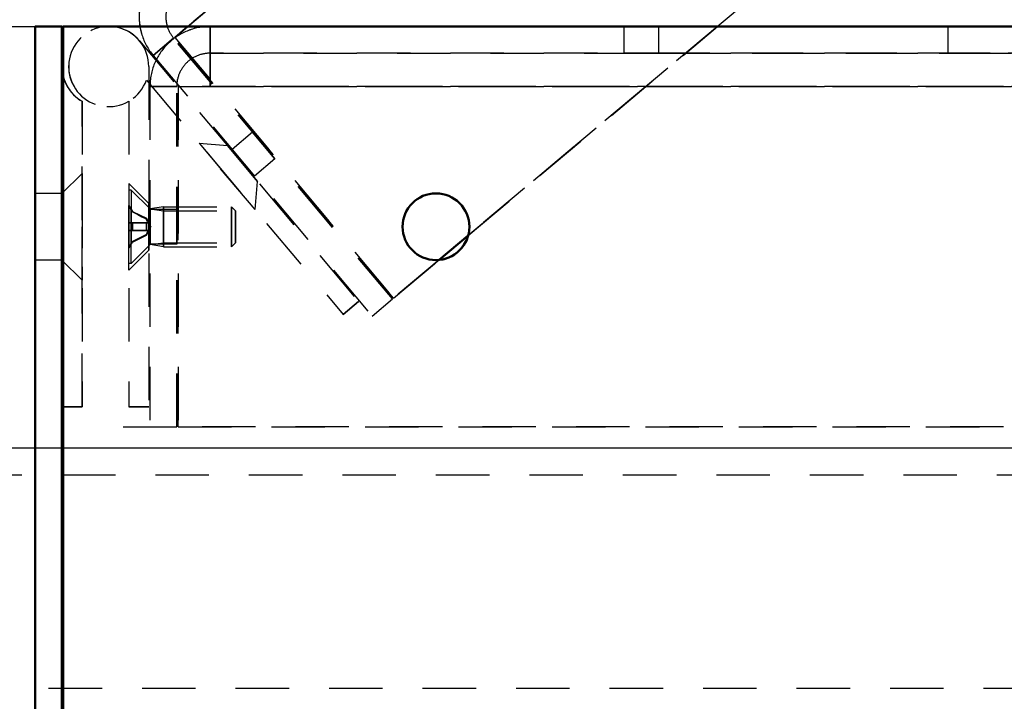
# Model space of a CAD drawing. Extents: x -8441 to -4361, y -3967 to -1117.
# Tile 90 of 149: x -6805 to -6731, y -2674 to -2623. Entities that reach past the tile are written whole.
import ezdxf

# ---------------------------------------------------------------- set-up
doc = ezdxf.new("R2010")
doc.units = 0
doc.header["$MEASUREMENT"] = 0
doc.linetypes.add('HIDDEN', pattern=[7, 4, -3])
doc.layers.get('0').update_dxf_attribs({"linetype": 'CONTINUOUS'})
doc.layers.add('LE_ALL', color=7, linetype='CONTINUOUS', lineweight=50)
doc.layers.add('LE_HIDDEN', color=7, linetype='CONTINUOUS')

msp = doc.modelspace()

# ---------------------------------------------------------------- linework, layer by layer
msp.add_lwpolyline([(-6226.696, -2654.993), (-6913.696, -2654.993, -0.414214), (-6923.696, -2644.993), (-6923.696, -2633.393, -0.414214), (-6913.696, -2623.393), (-6226.696, -2623.393), (-6226.696, -2654.993)], format="xyb")
at = {"layer": 'LE_ALL'}
for p, q in [((-6801.596, -2623.397), (-6801.596, -2701.733)), ((-6801.596, -2623.397), (-6375.709, -2623.397)), ((-6795.86, -2623.397), (-6801.596, -2623.397)), ((-6795.86, -2623.397), (-6801.596, -2623.397)), ((-6752.615, -2623.397), (-6375.709, -2623.397)), ((-6801.696, -2626.397), (-6801.696, -2651.897)), ((-6803.696, -2635.897), (-6803.696, -2640.897)), ((-6803.696, -2635.897), (-6803.696, -2640.897)), ((-6803.696, -2635.897), (-6803.696, -2640.897)), ((-6803.696, -2635.897), (-6803.696, -2640.897)), ((-6803.696, -2635.897), (-6803.696, -2640.897)), ((-6803.696, -2635.897), (-6803.696, -2640.897)), ((-6803.696, -2635.897), (-6803.696, -2640.897)), ((-6803.696, -2635.897), (-6803.696, -2640.897)), ((-6803.696, -2635.897), (-6803.696, -2640.897)), ((-6803.696, -2635.897), (-6803.696, -2640.897)), ((-6801.696, -2635.897), (-6801.696, -2640.897)), ((-6801.696, -2635.897), (-6801.696, -2640.897)), ((-6801.696, -2635.897), (-6801.696, -2640.897)), ((-6801.696, -2635.897), (-6801.696, -2640.897)), ((-6801.696, -2635.897), (-6801.696, -2640.897)), ((-6801.696, -2635.897), (-6801.696, -2640.897)), ((-6801.696, -2635.897), (-6801.696, -2640.897)), ((-6801.696, -2635.897), (-6801.696, -2640.897)), ((-6801.696, -2635.897), (-6801.696, -2640.897)), ((-6801.696, -2635.897), (-6801.696, -2640.897)), ((-6801.696, -2640.897), (-6801.696, -2651.897)), ((-6801.596, -2651.897), (-6801.696, -2651.897)), ((-6801.596, -2651.897), (-6801.696, -2651.897))]:
    msp.add_line(p, q, dxfattribs=at)
for points in [[(-6803.696, -2699.617), (-6803.696, -2623.393), (-6801.696, -2623.393), (-6801.696, -2699.617), (-6803.696, -2699.617)], [(-6803.696, -2635.897), (-6803.696, -2623.393), (-6801.696, -2623.393), (-6801.696, -2635.897)], [(-6801.596, -2623.397), (-6801.596, -2627.165)], [(-6801.596, -2623.397), (-6801.596, -2627.165)], [(-6801.596, -2623.397), (-6795.86, -2623.397)], [(-6801.596, -2623.397), (-6801.596, -2627.165)], [(-6375.709, -2623.397), (-6752.615, -2623.397)], [(-6383.609, -2623.397), (-6752.615, -2623.397)], [(-6383.609, -2623.397), (-6752.615, -2623.397)], [(-6801.696, -2626.397), (-6801.696, -2635.897)], [(-6803.696, -2640.897), (-6803.696, -2635.897)], [(-6801.696, -2640.897), (-6801.696, -2635.897)], [(-6801.696, -2640.897), (-6801.696, -2635.897)], [(-6801.696, -2640.897), (-6801.696, -2635.897)], [(-6801.696, -2640.897), (-6801.696, -2635.897)], [(-6801.696, -2640.897), (-6801.696, -2635.897)], [(-6801.696, -2640.897), (-6801.696, -2635.897)], [(-6801.696, -2640.897), (-6801.696, -2635.897)], [(-6801.696, -2640.897), (-6801.696, -2635.897)], [(-6801.696, -2640.897), (-6801.696, -2635.897)], [(-6801.696, -2640.897), (-6801.696, -2635.897)], [(-6801.696, -2635.897), (-6801.696, -2635.897)], [(-6801.696, -2635.897), (-6801.696, -2640.897)], [(-6801.696, -2635.897), (-6801.696, -2635.897)], [(-6801.696, -2635.897), (-6801.696, -2640.897)], [(-6773.457, -2640.885), (-6771.287, -2639.064)], [(-6771.287, -2639.064), (-6773.457, -2640.885)], [(-6803.696, -2699.617), (-6803.696, -2640.897)], [(-6801.696, -2640.897), (-6801.696, -2699.617), (-6803.696, -2699.617)], [(-6801.696, -2640.897), (-6801.696, -2640.897)], [(-6801.696, -2640.897), (-6801.696, -2640.897)], [(-6801.596, -2651.897), (-6801.596, -2700.317)], [(-6801.596, -2651.897), (-6801.596, -2700.317)], [(-6801.596, -2651.897), (-6801.596, -2700.317)]]:
    msp.add_lwpolyline(points, dxfattribs=at)
msp.add_lwpolyline([(-6801.696, -2626.397, 0.064821), (-6801.596, -2627.165)], format="xyb", dxfattribs=at)
for centre, major_axis, start_param, end_param in [((-6798.696, -2626.397), (3, 0), 3.141593, 3.400514), ((-6773.696, -2638.397), (2.5, 0), 0, 6.283185), ((-6773.696, -2638.397), (0, -2.5), 0.095699, 1.300595), ((-6773.696, -2638.397), (2.5, 0), 4.808085, 6.012981)]:
    msp.add_ellipse(centre, major_axis=major_axis, ratio=1, start_param=start_param, end_param=end_param, dxfattribs=at)
at = {"layer": 'LE_HIDDEN', "color": 1, "linetype": 'HIDDEN'}
for p, q in [((-6477.801, -2359.512), (-6793.258, -2624.212)), ((-6801.596, -2623.397), (-6801.596, -2701.733)), ((-6801.596, -2623.397), (-6801.596, -2701.733)), ((-6790.609, -2625.397), (-6790.609, -2623.397)), ((-6790.609, -2625.397), (-6790.609, -2623.397)), ((-6790.609, -2623.397), (-6790.609, -2623.739)), ((-6752.615, -2623.397), (-6790.609, -2623.397)), ((-6790.609, -2623.397), (-6790.609, -2625.397)), ((-6771.287, -2639.064), (-6752.615, -2623.397)), ((-6759.609, -2625.397), (-6759.609, -2623.397)), ((-6757.023, -2625.397), (-6757.023, -2623.397)), ((-6735.359, -2623.397), (-6712.859, -2623.397)), ((-6735.359, -2625.397), (-6735.359, -2623.397)), ((-6776.867, -2643.746), (-6793.258, -2624.212)), ((-6790.609, -2623.739), (-6790.609, -2624.715)), ((-6795.898, -2624.469), (-6779.507, -2644.003)), ((-6794.867, -2625.562), (-6793.334, -2624.276)), ((-6793.334, -2624.276), (-6794.867, -2625.562)), ((-6776.943, -2643.81), (-6793.334, -2624.276)), ((-6790.609, -2625.397), (-6383.609, -2625.397)), ((-6790.609, -2625.587), (-6790.609, -2625.397)), ((-6790.609, -2625.587), (-6790.609, -2625.397)), ((-6383.609, -2625.397), (-6790.609, -2625.397)), ((-6790.609, -2626.129), (-6790.609, -2625.587)), ((-6790.609, -2626.129), (-6790.609, -2625.587)), ((-6759.609, -2625.397), (-6757.023, -2625.397)), ((-6757.023, -2625.397), (-6417.194, -2625.397)), ((-6712.859, -2625.397), (-6735.359, -2625.397)), ((-6801.696, -2626.397), (-6801.696, -2651.897)), ((-6801.696, -2626.397), (-6801.696, -2651.897)), ((-6795.196, -2626.397), (-6795.196, -2651.897)), ((-6790.609, -2626.94), (-6790.609, -2626.129)), ((-6790.609, -2626.94), (-6790.609, -2626.129)), ((-6790.609, -2627.897), (-6790.609, -2626.94)), ((-6790.609, -2627.897), (-6790.609, -2626.94)), ((-6795.377, -2627.423), (-6780.656, -2644.967)), ((-6795.109, -2627.897), (-6793.109, -2627.897)), ((-6793.109, -2627.897), (-6795.109, -2627.897)), ((-6793.109, -2653.397), (-6793.109, -2627.897)), ((-6793.009, -2627.897), (-6381.209, -2627.897)), ((-6793.009, -2653.397), (-6793.009, -2627.897)), ((-6381.209, -2627.897), (-6793.009, -2627.897)), ((-6790.609, -2627.897), (-6383.609, -2627.897)), ((-6383.609, -2627.897), (-6790.609, -2627.897)), ((-6383.609, -2627.897), (-6790.609, -2627.897)), ((-6800.196, -2651.897), (-6800.196, -2628.995)), ((-6800.196, -2628.995), (-6800.196, -2651.897)), ((-6800.196, -2651.897), (-6800.196, -2628.995)), ((-6800.196, -2628.995), (-6800.196, -2651.897)), ((-6796.696, -2628.995), (-6796.696, -2651.897)), ((-6787.421, -2631.324), (-6785.75, -2633.315)), ((-6787.421, -2631.324), (-6785.75, -2633.315)), ((-6787.421, -2631.324), (-6785.75, -2633.315)), ((-6787.421, -2631.324), (-6785.75, -2633.315)), ((-6791.423, -2632.136), (-6787.244, -2637.115)), ((-6791.423, -2632.136), (-6787.244, -2637.115)), ((-6791.423, -2632.136), (-6787.244, -2637.115)), ((-6791.423, -2632.136), (-6787.244, -2637.115)), ((-6791.423, -2632.136), (-6787.244, -2637.115)), ((-6791.423, -2632.136), (-6789.309, -2632.321)), ((-6787.244, -2637.115), (-6791.423, -2632.136)), ((-6791.423, -2632.136), (-6789.309, -2632.321)), ((-6787.244, -2637.115), (-6791.423, -2632.136)), ((-6791.423, -2632.136), (-6789.309, -2632.321)), ((-6787.244, -2637.115), (-6791.423, -2632.136)), ((-6791.423, -2632.136), (-6789.309, -2632.321)), ((-6787.244, -2637.115), (-6791.423, -2632.136)), ((-6791.423, -2632.136), (-6789.309, -2632.321)), ((-6787.244, -2637.115), (-6791.423, -2632.136)), ((-6789.309, -2632.321), (-6787.06, -2635.002)), ((-6789.309, -2632.321), (-6787.06, -2635.002)), ((-6789.309, -2632.321), (-6787.06, -2635.002)), ((-6789.309, -2632.321), (-6787.06, -2635.002)), ((-6787.282, -2634.601), (-6788.953, -2632.609)), ((-6787.282, -2634.601), (-6788.953, -2632.609)), ((-6787.282, -2634.601), (-6788.953, -2632.609)), ((-6787.282, -2634.601), (-6788.953, -2632.609)), ((-6787.282, -2634.601), (-6788.953, -2632.609)), ((-6785.75, -2633.315), (-6787.282, -2634.601)), ((-6785.75, -2633.315), (-6787.282, -2634.601)), ((-6785.75, -2633.315), (-6787.282, -2634.601)), ((-6785.75, -2633.315), (-6787.282, -2634.601)), ((-6785.75, -2633.315), (-6787.282, -2634.601)), ((-6800.196, -2634.397), (-6801.696, -2635.897)), ((-6800.196, -2634.397), (-6801.696, -2635.897)), ((-6800.196, -2642.397), (-6800.196, -2634.397)), ((-6800.196, -2642.397), (-6800.196, -2634.397)), ((-6800.196, -2642.397), (-6800.196, -2634.397)), ((-6800.196, -2642.397), (-6800.196, -2634.397)), ((-6800.196, -2642.397), (-6800.196, -2634.397)), ((-6800.196, -2634.397), (-6800.196, -2642.397)), ((-6800.196, -2634.397), (-6800.196, -2642.397)), ((-6800.196, -2634.397), (-6800.196, -2642.397)), ((-6800.196, -2634.397), (-6800.196, -2642.397)), ((-6800.196, -2634.397), (-6800.196, -2642.397)), ((-6800.196, -2642.397), (-6800.196, -2634.397)), ((-6800.196, -2642.397), (-6800.196, -2634.397)), ((-6800.196, -2642.397), (-6800.196, -2634.397)), ((-6800.196, -2642.397), (-6800.196, -2634.397)), ((-6800.196, -2642.397), (-6800.196, -2634.397)), ((-6800.196, -2634.397), (-6800.196, -2642.397)), ((-6800.196, -2634.397), (-6800.196, -2642.397)), ((-6800.196, -2634.397), (-6800.196, -2642.397)), ((-6800.196, -2634.397), (-6800.196, -2642.397)), ((-6800.196, -2634.397), (-6800.196, -2642.397)), ((-6796.696, -2635.147), (-6796.696, -2641.647)), ((-6796.696, -2635.147), (-6796.696, -2641.647)), ((-6796.696, -2635.147), (-6796.696, -2641.647)), ((-6796.696, -2635.147), (-6796.696, -2641.647)), ((-6796.696, -2635.147), (-6796.696, -2641.647)), ((-6796.696, -2635.147), (-6795.196, -2636.647)), ((-6796.696, -2641.647), (-6796.696, -2635.147)), ((-6796.696, -2635.147), (-6795.196, -2636.647)), ((-6796.696, -2641.647), (-6796.696, -2635.147)), ((-6796.696, -2635.147), (-6795.196, -2636.647)), ((-6796.696, -2641.647), (-6796.696, -2635.147)), ((-6796.696, -2635.147), (-6795.196, -2636.647)), ((-6796.696, -2641.647), (-6796.696, -2635.147)), ((-6796.696, -2635.147), (-6795.196, -2636.647)), ((-6796.696, -2641.647), (-6796.696, -2635.147)), ((-6787.244, -2637.115), (-6787.06, -2635.002)), ((-6803.696, -2640.897), (-6803.696, -2635.897)), ((-6803.696, -2640.897), (-6803.696, -2635.897)), ((-6803.696, -2640.897), (-6803.696, -2635.897)), ((-6803.696, -2640.897), (-6803.696, -2635.897)), ((-6803.696, -2640.897), (-6803.696, -2635.897)), ((-6803.696, -2640.897), (-6803.696, -2635.897)), ((-6803.696, -2640.897), (-6803.696, -2635.897)), ((-6803.696, -2640.897), (-6803.696, -2635.897)), ((-6803.696, -2640.897), (-6803.696, -2635.897)), ((-6803.696, -2640.897), (-6803.696, -2635.897)), ((-6801.696, -2635.897), (-6801.696, -2640.897)), ((-6801.696, -2635.897), (-6801.696, -2640.897)), ((-6801.696, -2635.897), (-6801.696, -2640.897)), ((-6801.696, -2635.897), (-6801.696, -2640.897)), ((-6801.696, -2640.897), (-6801.696, -2635.897)), ((-6801.696, -2640.897), (-6801.696, -2635.897)), ((-6801.696, -2640.897), (-6801.696, -2635.897)), ((-6801.696, -2640.897), (-6801.696, -2635.897)), ((-6801.696, -2635.897), (-6801.696, -2640.897)), ((-6801.696, -2635.897), (-6801.696, -2640.897)), ((-6801.696, -2635.897), (-6801.696, -2640.897)), ((-6801.696, -2635.897), (-6801.696, -2640.897)), ((-6801.696, -2640.897), (-6801.696, -2635.897)), ((-6801.696, -2640.897), (-6801.696, -2635.897)), ((-6801.696, -2640.897), (-6801.696, -2635.897)), ((-6801.696, -2640.897), (-6801.696, -2635.897)), ((-6796.696, -2635.647), (-6796.696, -2641.147)), ((-6796.696, -2641.147), (-6796.696, -2635.647)), ((-6796.508, -2635.647), (-6796.696, -2635.647)), ((-6796.696, -2635.647), (-6796.696, -2641.147)), ((-6796.696, -2641.147), (-6796.696, -2635.647)), ((-6796.508, -2635.647), (-6796.696, -2635.647)), ((-6796.696, -2635.647), (-6796.696, -2641.147)), ((-6796.696, -2641.147), (-6796.696, -2635.647)), ((-6796.508, -2635.647), (-6796.696, -2635.647)), ((-6796.696, -2635.647), (-6796.696, -2641.147)), ((-6796.696, -2641.147), (-6796.696, -2635.647)), ((-6796.508, -2635.647), (-6796.696, -2635.647)), ((-6796.696, -2635.647), (-6796.696, -2641.147)), ((-6796.696, -2641.147), (-6796.696, -2635.647)), ((-6796.508, -2635.647), (-6796.696, -2635.647)), ((-6796.508, -2635.647), (-6796.508, -2641.147)), ((-6796.508, -2641.147), (-6796.508, -2635.647)), ((-6796.508, -2635.647), (-6796.508, -2641.147)), ((-6796.508, -2641.147), (-6796.508, -2635.647)), ((-6796.508, -2635.647), (-6796.508, -2641.147)), ((-6796.508, -2641.147), (-6796.508, -2635.647)), ((-6796.508, -2635.647), (-6796.508, -2641.147)), ((-6796.508, -2641.147), (-6796.508, -2635.647)), ((-6796.508, -2635.647), (-6796.508, -2641.147)), ((-6796.508, -2641.147), (-6796.508, -2635.647)), ((-6796.696, -2636.822), (-6796.696, -2636.797)), ((-6796.696, -2636.797), (-6796.696, -2636.822)), ((-6796.696, -2636.797), (-6796.418, -2637.245)), ((-6796.696, -2636.822), (-6796.696, -2636.797)), ((-6796.696, -2636.797), (-6796.696, -2636.822)), ((-6796.696, -2636.797), (-6796.418, -2637.245)), ((-6796.696, -2636.822), (-6796.696, -2636.797)), ((-6796.696, -2636.797), (-6796.696, -2636.822)), ((-6796.696, -2636.797), (-6796.418, -2637.245)), ((-6796.696, -2636.822), (-6796.696, -2636.797)), ((-6796.696, -2636.797), (-6796.696, -2636.822)), ((-6796.696, -2636.797), (-6796.418, -2637.245)), ((-6796.696, -2636.822), (-6796.696, -2636.797)), ((-6796.696, -2636.797), (-6796.696, -2636.822)), ((-6796.696, -2636.797), (-6796.418, -2637.245)), ((-6795.196, -2636.647), (-6795.196, -2640.147)), ((-6795.196, -2636.647), (-6795.196, -2640.147)), ((-6795.196, -2636.647), (-6795.196, -2640.147)), ((-6795.196, -2636.647), (-6795.196, -2640.147)), ((-6796.696, -2638.117), (-6796.696, -2636.822)), ((-6796.418, -2637.28), (-6796.696, -2636.822)), ((-6796.696, -2636.822), (-6796.418, -2637.28)), ((-6796.696, -2638.117), (-6796.696, -2636.822)), ((-6796.418, -2637.28), (-6796.696, -2636.822)), ((-6796.696, -2636.822), (-6796.418, -2637.28)), ((-6796.696, -2638.117), (-6796.696, -2636.822)), ((-6796.418, -2637.28), (-6796.696, -2636.822)), ((-6796.696, -2636.822), (-6796.418, -2637.28)), ((-6796.696, -2638.117), (-6796.696, -2636.822)), ((-6796.418, -2637.28), (-6796.696, -2636.822)), ((-6796.696, -2636.822), (-6796.418, -2637.28)), ((-6796.696, -2638.117), (-6796.696, -2636.822)), ((-6796.418, -2637.28), (-6796.696, -2636.822)), ((-6796.696, -2636.822), (-6796.418, -2637.28)), ((-6796.418, -2637.245), (-6795.372, -2637.762)), ((-6796.418, -2637.245), (-6795.372, -2637.762)), ((-6796.418, -2637.245), (-6795.372, -2637.762)), ((-6796.418, -2637.245), (-6795.372, -2637.762)), ((-6796.418, -2637.245), (-6795.372, -2637.762)), ((-6795.109, -2639.697), (-6795.109, -2637.097)), ((-6795.109, -2639.697), (-6795.109, -2637.097)), ((-6795.109, -2639.697), (-6795.109, -2637.097)), ((-6795.109, -2639.697), (-6795.109, -2637.097)), ((-6795.109, -2639.697), (-6795.109, -2637.097)), ((-6794.096, -2636.897), (-6795.096, -2637.059)), ((-6794.096, -2636.897), (-6795.096, -2637.059)), ((-6794.096, -2636.897), (-6795.096, -2637.059)), ((-6794.096, -2636.897), (-6795.096, -2637.059)), ((-6794.096, -2636.897), (-6795.096, -2637.059)), ((-6794.096, -2636.897), (-6795.096, -2637.059)), ((-6794.096, -2636.897), (-6795.096, -2637.059)), ((-6794.096, -2636.897), (-6795.096, -2637.059)), ((-6794.096, -2636.897), (-6795.096, -2637.059)), ((-6794.096, -2636.897), (-6795.096, -2637.059)), ((-6795.096, -2637.059), (-6795.096, -2639.735)), ((-6795.096, -2637.059), (-6794.096, -2637.204)), ((-6795.096, -2637.059), (-6795.096, -2639.735)), ((-6795.096, -2637.059), (-6795.096, -2639.735)), ((-6795.096, -2637.059), (-6794.096, -2637.204)), ((-6795.096, -2637.059), (-6795.096, -2639.735)), ((-6795.096, -2637.059), (-6795.096, -2639.735)), ((-6795.096, -2637.059), (-6794.096, -2637.204)), ((-6795.096, -2637.059), (-6795.096, -2639.735)), ((-6795.096, -2637.059), (-6795.096, -2639.735)), ((-6795.096, -2637.059), (-6794.096, -2637.204)), ((-6795.096, -2637.059), (-6795.096, -2639.735)), ((-6795.096, -2637.059), (-6795.096, -2639.735)), ((-6795.096, -2637.059), (-6794.096, -2637.204)), ((-6795.096, -2637.059), (-6795.096, -2639.735)), ((-6794.096, -2636.897), (-6789.003, -2636.897)), ((-6794.096, -2639.897), (-6794.096, -2636.897)), ((-6794.096, -2636.897), (-6789.003, -2636.897)), ((-6794.096, -2639.897), (-6794.096, -2636.897)), ((-6794.096, -2636.897), (-6789.003, -2636.897)), ((-6794.096, -2639.897), (-6794.096, -2636.897)), ((-6794.096, -2636.897), (-6789.003, -2636.897)), ((-6794.096, -2639.897), (-6794.096, -2636.897)), ((-6794.096, -2636.897), (-6789.003, -2636.897)), ((-6794.096, -2639.897), (-6794.096, -2636.897)), ((-6794.096, -2639.591), (-6794.096, -2637.204)), ((-6794.096, -2637.204), (-6788.696, -2637.204)), ((-6794.096, -2637.204), (-6788.696, -2637.204)), ((-6794.096, -2639.591), (-6794.096, -2637.204)), ((-6794.096, -2637.204), (-6788.696, -2637.204)), ((-6794.096, -2637.204), (-6788.696, -2637.204)), ((-6794.096, -2639.591), (-6794.096, -2637.204)), ((-6794.096, -2637.204), (-6788.696, -2637.204)), ((-6794.096, -2637.204), (-6788.696, -2637.204)), ((-6794.096, -2639.591), (-6794.096, -2637.204)), ((-6794.096, -2637.204), (-6788.696, -2637.204)), ((-6794.096, -2637.204), (-6788.696, -2637.204)), ((-6794.096, -2639.591), (-6794.096, -2637.204)), ((-6794.096, -2637.204), (-6788.696, -2637.204)), ((-6794.096, -2637.204), (-6788.696, -2637.204)), ((-6793.109, -2637.097), (-6793.109, -2639.697)), ((-6793.109, -2637.097), (-6793.109, -2639.697)), ((-6793.109, -2637.097), (-6793.109, -2639.697)), ((-6793.109, -2637.097), (-6793.109, -2639.697)), ((-6789.003, -2636.897), (-6788.696, -2637.204)), ((-6789.003, -2636.897), (-6788.696, -2637.204)), ((-6789.003, -2636.897), (-6788.696, -2637.204)), ((-6789.003, -2636.897), (-6788.696, -2637.204)), ((-6789.003, -2636.897), (-6788.696, -2637.204)), ((-6788.696, -2637.204), (-6788.696, -2639.591)), ((-6788.696, -2639.591), (-6788.696, -2637.204)), ((-6788.696, -2637.204), (-6788.696, -2639.591)), ((-6788.696, -2637.204), (-6788.696, -2639.591)), ((-6788.696, -2639.591), (-6788.696, -2637.204)), ((-6788.696, -2637.204), (-6788.696, -2639.591)), ((-6788.696, -2637.204), (-6788.696, -2639.591)), ((-6788.696, -2639.591), (-6788.696, -2637.204)), ((-6788.696, -2637.204), (-6788.696, -2639.591)), ((-6788.696, -2637.204), (-6788.696, -2639.591)), ((-6788.696, -2639.591), (-6788.696, -2637.204)), ((-6788.696, -2637.204), (-6788.696, -2639.591)), ((-6788.696, -2637.204), (-6788.696, -2639.591)), ((-6788.696, -2639.591), (-6788.696, -2637.204)), ((-6788.696, -2637.204), (-6788.696, -2639.591)), ((-6796.696, -2638.117), (-6796.418, -2638.117)), ((-6796.696, -2638.677), (-6796.696, -2638.117)), ((-6796.696, -2638.117), (-6796.418, -2638.117)), ((-6796.696, -2638.677), (-6796.696, -2638.117)), ((-6796.696, -2638.117), (-6796.418, -2638.117)), ((-6796.696, -2638.677), (-6796.696, -2638.117)), ((-6796.696, -2638.117), (-6796.418, -2638.117)), ((-6796.696, -2638.677), (-6796.696, -2638.117)), ((-6796.696, -2638.117), (-6796.418, -2638.117)), ((-6796.696, -2638.677), (-6796.696, -2638.117)), ((-6796.418, -2638.677), (-6796.418, -2638.117)), ((-6796.418, -2638.117), (-6796.418, -2638.677)), ((-6796.418, -2638.117), (-6795.372, -2638.117)), ((-6796.418, -2638.677), (-6796.418, -2638.117)), ((-6796.418, -2638.117), (-6796.418, -2638.677)), ((-6796.418, -2638.117), (-6795.372, -2638.117)), ((-6796.418, -2638.677), (-6796.418, -2638.117)), ((-6796.418, -2638.117), (-6796.418, -2638.677)), ((-6796.418, -2638.117), (-6795.372, -2638.117)), ((-6796.418, -2638.677), (-6796.418, -2638.117)), ((-6796.418, -2638.117), (-6796.418, -2638.677)), ((-6796.418, -2638.117), (-6795.372, -2638.117)), ((-6796.418, -2638.677), (-6796.418, -2638.117)), ((-6796.418, -2638.117), (-6796.418, -2638.677)), ((-6796.418, -2638.117), (-6795.372, -2638.117)), ((-6795.372, -2637.827), (-6795.372, -2637.762)), ((-6795.372, -2637.762), (-6795.034, -2638.397)), ((-6795.372, -2637.827), (-6795.372, -2637.762)), ((-6795.372, -2637.762), (-6795.034, -2638.397)), ((-6795.372, -2637.827), (-6795.372, -2637.762)), ((-6795.372, -2637.762), (-6795.034, -2638.397)), ((-6795.372, -2637.827), (-6795.372, -2637.762)), ((-6795.372, -2637.762), (-6795.034, -2638.397)), ((-6795.372, -2637.827), (-6795.372, -2637.762)), ((-6795.372, -2637.762), (-6795.034, -2638.397)), ((-6795.372, -2638.677), (-6795.372, -2638.117)), ((-6795.372, -2638.117), (-6795.245, -2638.117)), ((-6795.372, -2638.117), (-6795.372, -2638.677)), ((-6795.372, -2638.677), (-6795.372, -2638.117)), ((-6795.372, -2638.117), (-6795.245, -2638.117)), ((-6795.372, -2638.117), (-6795.372, -2638.677)), ((-6795.372, -2638.677), (-6795.372, -2638.117)), ((-6795.372, -2638.117), (-6795.245, -2638.117)), ((-6795.372, -2638.117), (-6795.372, -2638.677)), ((-6795.372, -2638.677), (-6795.372, -2638.117)), ((-6795.372, -2638.117), (-6795.245, -2638.117)), ((-6795.372, -2638.117), (-6795.372, -2638.677)), ((-6795.372, -2638.677), (-6795.372, -2638.117)), ((-6795.372, -2638.117), (-6795.245, -2638.117)), ((-6795.372, -2638.117), (-6795.372, -2638.677)), ((-6796.418, -2638.677), (-6796.696, -2638.677)), ((-6796.696, -2638.677), (-6796.696, -2639.972)), ((-6795.245, -2638.677), (-6796.696, -2638.677)), ((-6796.418, -2638.677), (-6796.696, -2638.677)), ((-6796.696, -2638.677), (-6796.696, -2639.972)), ((-6795.245, -2638.677), (-6796.696, -2638.677)), ((-6796.418, -2638.677), (-6796.696, -2638.677)), ((-6796.696, -2638.677), (-6796.696, -2639.972)), ((-6795.245, -2638.677), (-6796.696, -2638.677)), ((-6796.418, -2638.677), (-6796.696, -2638.677)), ((-6796.696, -2638.677), (-6796.696, -2639.972)), ((-6795.245, -2638.677), (-6796.696, -2638.677)), ((-6796.418, -2638.677), (-6796.696, -2638.677)), ((-6796.696, -2638.677), (-6796.696, -2639.972)), ((-6795.245, -2638.677), (-6796.696, -2638.677)), ((-6795.372, -2638.677), (-6796.418, -2638.677)), ((-6795.372, -2638.677), (-6796.418, -2638.677)), ((-6795.372, -2638.677), (-6796.418, -2638.677)), ((-6795.372, -2638.677), (-6796.418, -2638.677)), ((-6795.372, -2638.677), (-6796.418, -2638.677)), ((-6795.245, -2638.677), (-6795.372, -2638.677)), ((-6795.245, -2638.677), (-6795.372, -2638.677)), ((-6795.245, -2638.677), (-6795.372, -2638.677)), ((-6795.245, -2638.677), (-6795.372, -2638.677)), ((-6795.245, -2638.677), (-6795.372, -2638.677)), ((-6795.372, -2639.032), (-6795.372, -2638.967)), ((-6795.372, -2639.032), (-6795.372, -2638.967)), ((-6795.372, -2639.032), (-6795.372, -2638.967)), ((-6795.372, -2639.032), (-6795.372, -2638.967)), ((-6795.372, -2639.032), (-6795.372, -2638.967)), ((-6796.696, -2639.972), (-6796.418, -2639.514)), ((-6796.696, -2639.972), (-6796.418, -2639.514)), ((-6796.696, -2639.972), (-6796.418, -2639.514)), ((-6796.696, -2639.972), (-6796.418, -2639.514)), ((-6796.696, -2639.972), (-6796.418, -2639.514)), ((-6796.418, -2639.549), (-6795.372, -2639.032)), ((-6796.418, -2639.549), (-6795.372, -2639.032)), ((-6796.418, -2639.549), (-6795.372, -2639.032)), ((-6796.418, -2639.549), (-6795.372, -2639.032)), ((-6796.418, -2639.549), (-6795.372, -2639.032)), ((-6796.418, -2639.549), (-6796.418, -2639.514)), ((-6796.418, -2639.514), (-6796.418, -2639.549)), ((-6796.418, -2639.549), (-6796.418, -2639.514)), ((-6796.418, -2639.514), (-6796.418, -2639.549)), ((-6796.418, -2639.549), (-6796.418, -2639.514)), ((-6796.418, -2639.514), (-6796.418, -2639.549)), ((-6796.418, -2639.549), (-6796.418, -2639.514)), ((-6796.418, -2639.514), (-6796.418, -2639.549)), ((-6796.418, -2639.549), (-6796.418, -2639.514)), ((-6796.418, -2639.514), (-6796.418, -2639.549)), ((-6793.109, -2639.697), (-6795.109, -2639.697)), ((-6793.109, -2639.697), (-6795.109, -2639.697)), ((-6793.109, -2639.697), (-6795.109, -2639.697)), ((-6793.109, -2639.697), (-6795.109, -2639.697)), ((-6793.109, -2639.697), (-6795.109, -2639.697)), ((-6795.096, -2639.735), (-6794.096, -2639.591)), ((-6795.096, -2639.735), (-6794.096, -2639.591)), ((-6795.096, -2639.735), (-6794.096, -2639.591)), ((-6795.096, -2639.735), (-6794.096, -2639.591)), ((-6795.096, -2639.735), (-6794.096, -2639.591)), ((-6794.096, -2639.897), (-6795.096, -2639.735)), ((-6794.096, -2639.897), (-6795.096, -2639.735)), ((-6794.096, -2639.897), (-6795.096, -2639.735)), ((-6794.096, -2639.897), (-6795.096, -2639.735)), ((-6794.096, -2639.897), (-6795.096, -2639.735)), ((-6794.096, -2639.591), (-6788.696, -2639.591)), ((-6794.096, -2639.591), (-6788.696, -2639.591)), ((-6794.096, -2639.591), (-6788.696, -2639.591)), ((-6794.096, -2639.591), (-6788.696, -2639.591)), ((-6794.096, -2639.591), (-6788.696, -2639.591)), ((-6789.003, -2639.897), (-6788.696, -2639.591)), ((-6789.003, -2639.897), (-6788.696, -2639.591)), ((-6789.003, -2639.897), (-6788.696, -2639.591)), ((-6789.003, -2639.897), (-6788.696, -2639.591)), ((-6789.003, -2639.897), (-6788.696, -2639.591)), ((-6796.696, -2639.997), (-6796.696, -2639.972)), ((-6796.696, -2639.997), (-6796.696, -2639.972)), ((-6796.696, -2639.997), (-6796.696, -2639.972)), ((-6796.696, -2639.997), (-6796.696, -2639.972)), ((-6796.696, -2639.997), (-6796.696, -2639.972)), ((-6796.696, -2641.647), (-6795.196, -2640.147)), ((-6794.096, -2639.897), (-6789.003, -2639.897)), ((-6794.096, -2639.897), (-6789.003, -2639.897)), ((-6794.096, -2639.897), (-6789.003, -2639.897)), ((-6794.096, -2639.897), (-6789.003, -2639.897)), ((-6794.096, -2639.897), (-6789.003, -2639.897)), ((-6801.696, -2640.897), (-6803.696, -2640.897)), ((-6801.696, -2640.897), (-6803.696, -2640.897)), ((-6801.696, -2640.897), (-6803.696, -2640.897)), ((-6801.696, -2640.897), (-6803.696, -2640.897)), ((-6801.696, -2640.897), (-6803.696, -2640.897)), ((-6801.696, -2640.897), (-6803.696, -2640.897)), ((-6801.696, -2640.897), (-6803.696, -2640.897)), ((-6801.696, -2640.897), (-6803.696, -2640.897)), ((-6801.696, -2640.897), (-6803.696, -2640.897)), ((-6801.696, -2640.897), (-6803.696, -2640.897)), ((-6800.196, -2642.397), (-6801.696, -2640.897)), ((-6800.196, -2642.397), (-6801.696, -2640.897)), ((-6800.196, -2642.397), (-6801.696, -2640.897)), ((-6800.196, -2642.397), (-6801.696, -2640.897)), ((-6800.196, -2642.397), (-6801.696, -2640.897)), ((-6800.196, -2642.397), (-6801.696, -2640.897)), ((-6800.196, -2642.397), (-6801.696, -2640.897)), ((-6800.196, -2642.397), (-6801.696, -2640.897)), ((-6800.196, -2642.397), (-6801.696, -2640.897)), ((-6800.196, -2642.397), (-6801.696, -2640.897)), ((-6796.508, -2641.147), (-6796.696, -2641.147)), ((-6796.508, -2641.147), (-6796.696, -2641.147)), ((-6796.508, -2641.147), (-6796.696, -2641.147)), ((-6796.508, -2641.147), (-6796.696, -2641.147)), ((-6796.508, -2641.147), (-6796.696, -2641.147)), ((-6773.457, -2640.885), (-6776.867, -2643.746)), ((-6780.656, -2644.967), (-6779.507, -2644.003)), ((-6801.696, -2651.897), (-6800.196, -2651.897)), ((-6801.696, -2651.897), (-6800.196, -2651.897)), ((-6796.696, -2651.897), (-6795.196, -2651.897)), ((-6797.109, -2653.397), (-6795.109, -2653.397)), ((-6797.109, -2653.397), (-6795.109, -2653.397)), ((-6795.109, -2653.397), (-6793.109, -2653.397)), ((-6795.109, -2653.397), (-6793.109, -2653.397)), ((-6793.009, -2653.397), (-6381.209, -2653.397)), ((-6381.209, -2653.397), (-6793.009, -2653.397)), ((-6308.696, -2672.993), (-6836.696, -2672.993))]:
    msp.add_line(p, q, dxfattribs=at)
for points in [[(-6793.258, -2624.212), (-6477.801, -2359.512), (-6461.41, -2379.046)], [(-6793.258, -2624.212), (-6792.286, -2623.397), (-6485.768, -2366.197), (-6479.639, -2361.055), (-6477.801, -2359.512)], [(-6461.41, -2379.046), (-6477.801, -2359.512), (-6792.286, -2623.397), (-6793.258, -2624.212), (-6776.867, -2643.746)], [(-6461.41, -2379.046), (-6776.867, -2643.746), (-6793.258, -2624.212)], [(-6803.696, -2699.617), (-6803.696, -2623.393), (-6801.696, -2623.393), (-6801.696, -2699.617), (-6803.696, -2699.617)], [(-6803.696, -2699.617), (-6803.696, -2623.393), (-6801.696, -2623.393), (-6801.696, -2699.617), (-6803.696, -2699.617)], [(-6801.596, -2623.397), (-6375.709, -2623.397), (-6375.709, -2713.897)], [(-6375.709, -2713.897), (-6375.709, -2623.397), (-6801.596, -2623.397), (-6801.596, -2701.733)], [(-6801.596, -2623.397), (-6375.709, -2623.397), (-6375.709, -2713.897)], [(-6375.709, -2713.897), (-6375.709, -2623.397), (-6801.596, -2623.397), (-6801.596, -2701.733)], [(-6752.615, -2623.397), (-6792.286, -2623.397), (-6793.811, -2623.397), (-6795.86, -2623.397)], [(-6795.86, -2623.397), (-6793.811, -2623.397), (-6792.286, -2623.397), (-6752.615, -2623.397)], [(-6549.109, -2623.397), (-6549.109, -2623.397), (-6550.859, -2623.397), (-6550.859, -2623.397), (-6557.359, -2623.397), (-6557.359, -2623.397), (-6559.109, -2623.397), (-6559.109, -2623.397), (-6568.359, -2623.397), (-6568.359, -2623.397), (-6574.859, -2623.397), (-6574.859, -2623.397), (-6649.109, -2623.397), (-6649.109, -2623.397), (-6712.859, -2623.397), (-6712.859, -2623.397), (-6735.359, -2623.397), (-6735.359, -2623.397), (-6752.615, -2623.397), (-6792.286, -2623.397), (-6793.811, -2623.397), (-6795.86, -2623.397)], [(-6790.609, -2623.397), (-6790.609, -2623.739), (-6790.609, -2624.715), (-6790.609, -2626.175), (-6790.609, -2627.897)], [(-6790.609, -2625.397), (-6790.609, -2623.397), (-6752.615, -2623.397), (-6735.359, -2623.397), (-6735.359, -2623.397), (-6712.859, -2623.397), (-6712.859, -2623.397), (-6649.109, -2623.397), (-6649.109, -2623.397), (-6574.859, -2623.397), (-6574.859, -2623.397), (-6568.359, -2623.397), (-6568.359, -2623.397), (-6559.109, -2623.397), (-6559.109, -2623.397), (-6557.359, -2623.397), (-6557.359, -2623.397), (-6550.859, -2623.397), (-6550.859, -2623.397), (-6549.109, -2623.397), (-6549.109, -2623.397)], [(-6383.609, -2625.397), (-6790.609, -2625.397), (-6790.609, -2623.397)], [(-6790.609, -2623.397), (-6383.609, -2623.397), (-6383.609, -2625.397)], [(-6752.615, -2623.397), (-6790.609, -2623.397), (-6790.609, -2625.397), (-6383.609, -2625.397)], [(-6752.615, -2623.397), (-6771.287, -2639.064)], [(-6757.023, -2625.397), (-6759.609, -2625.397), (-6759.609, -2623.397), (-6757.023, -2623.397)], [(-6549.109, -2623.397), (-6549.109, -2623.397), (-6550.859, -2623.397), (-6550.859, -2623.397), (-6557.359, -2623.397), (-6557.359, -2623.397), (-6559.109, -2623.397), (-6559.109, -2623.397), (-6568.359, -2623.397), (-6568.359, -2623.397), (-6574.859, -2623.397), (-6574.859, -2623.397), (-6649.109, -2623.397), (-6649.109, -2623.397), (-6712.859, -2623.397), (-6712.859, -2623.397), (-6735.359, -2623.397), (-6735.359, -2623.397), (-6752.615, -2623.397), (-6757.023, -2623.397), (-6759.609, -2623.397)], [(-6417.194, -2625.397), (-6757.023, -2625.397), (-6757.023, -2623.397), (-6417.194, -2623.397)], [(-6735.359, -2625.397), (-6712.859, -2625.397), (-6712.859, -2623.397), (-6735.359, -2623.397)], [(-6793.258, -2624.212), (-6776.867, -2643.746), (-6773.457, -2640.885)], [(-6795.898, -2624.469), (-6779.507, -2644.003), (-6780.656, -2644.967)], [(-6794.867, -2625.562), (-6778.475, -2645.096), (-6776.943, -2643.81), (-6793.334, -2624.276), (-6794.867, -2625.562)], [(-6790.609, -2624.715), (-6790.609, -2626.175), (-6790.609, -2627.897)], [(-6794.867, -2625.562), (-6778.475, -2645.096), (-6776.943, -2643.81)], [(-6795.196, -2626.397), (-6795.196, -2651.897), (-6796.696, -2651.897)], [(-6801.596, -2627.165), (-6801.596, -2651.897)], [(-6801.596, -2627.165), (-6801.596, -2651.897)], [(-6801.596, -2627.165), (-6801.596, -2651.897)], [(-6790.609, -2627.897), (-6383.609, -2627.897), (-6383.609, -2626.94)], [(-6795.109, -2627.897), (-6793.109, -2627.897)], [(-6795.109, -2627.897), (-6795.109, -2653.397), (-6793.109, -2653.397)], [(-6795.109, -2627.897), (-6795.109, -2653.397), (-6793.109, -2653.397), (-6793.109, -2627.897), (-6795.109, -2627.897)], [(-6793.009, -2627.897), (-6381.209, -2627.897), (-6381.209, -2653.397)], [(-6793.009, -2627.897), (-6793.009, -2653.397), (-6381.209, -2653.397), (-6381.209, -2627.897)], [(-6381.209, -2653.397), (-6793.009, -2653.397), (-6793.009, -2627.897)], [(-6381.209, -2653.397), (-6381.209, -2627.897), (-6793.009, -2627.897), (-6793.009, -2653.397)], [(-6787.421, -2631.324), (-6785.75, -2633.315), (-6787.421, -2631.324), (-6788.953, -2632.609), (-6787.282, -2634.601)], [(-6785.75, -2633.315), (-6787.421, -2631.324), (-6788.953, -2632.609), (-6787.282, -2634.601)], [(-6785.75, -2633.315), (-6787.421, -2631.324), (-6788.953, -2632.609), (-6787.282, -2634.601)], [(-6785.75, -2633.315), (-6787.421, -2631.324), (-6788.953, -2632.609), (-6787.282, -2634.601)], [(-6785.75, -2633.315), (-6787.421, -2631.324), (-6788.953, -2632.609), (-6787.282, -2634.601)], [(-6789.309, -2632.321), (-6787.06, -2635.002), (-6789.309, -2632.321)], [(-6787.244, -2637.115), (-6787.06, -2635.002), (-6789.309, -2632.321)], [(-6787.244, -2637.115), (-6787.06, -2635.002), (-6789.309, -2632.321)], [(-6787.244, -2637.115), (-6787.06, -2635.002), (-6789.309, -2632.321)], [(-6787.244, -2637.115), (-6787.06, -2635.002), (-6789.309, -2632.321)], [(-6800.196, -2634.397), (-6801.696, -2635.897)], [(-6800.196, -2634.397), (-6801.696, -2635.897)], [(-6800.196, -2634.397), (-6801.696, -2635.897)], [(-6800.196, -2634.397), (-6801.696, -2635.897)], [(-6800.196, -2634.397), (-6801.696, -2635.897)], [(-6800.196, -2634.397), (-6801.696, -2635.897)], [(-6800.196, -2634.397), (-6801.696, -2635.897)], [(-6800.196, -2634.397), (-6801.696, -2635.897)], [(-6801.696, -2635.897), (-6803.696, -2635.897)], [(-6801.696, -2635.897), (-6803.696, -2635.897)], [(-6801.696, -2635.897), (-6803.696, -2635.897)], [(-6801.696, -2635.897), (-6803.696, -2635.897)], [(-6801.696, -2635.897), (-6803.696, -2635.897)], [(-6801.696, -2635.897), (-6803.696, -2635.897)], [(-6801.696, -2635.897), (-6803.696, -2635.897)], [(-6801.696, -2635.897), (-6803.696, -2635.897)], [(-6801.696, -2635.897), (-6803.696, -2635.897)], [(-6801.696, -2635.897), (-6803.696, -2635.897)], [(-6803.696, -2635.897), (-6803.696, -2635.897)], [(-6801.696, -2635.897), (-6801.696, -2640.897)], [(-6801.696, -2640.897), (-6801.696, -2635.897)], [(-6801.696, -2635.897), (-6801.696, -2640.897)], [(-6801.696, -2635.897), (-6801.696, -2635.897)], [(-6801.696, -2635.897), (-6801.696, -2635.897)], [(-6801.696, -2640.897), (-6801.696, -2635.897)], [(-6801.696, -2635.897), (-6801.696, -2635.897)], [(-6801.696, -2635.897), (-6801.696, -2635.897)], [(-6796.508, -2635.647), (-6795.096, -2637.059), (-6794.096, -2637.204), (-6794.096, -2639.591)], [(-6796.508, -2635.647), (-6795.096, -2637.059), (-6794.096, -2637.204), (-6794.096, -2639.591)], [(-6796.508, -2635.647), (-6795.096, -2637.059), (-6794.096, -2637.204), (-6794.096, -2639.591)], [(-6796.508, -2635.647), (-6795.096, -2637.059), (-6794.096, -2637.204), (-6794.096, -2639.591)], [(-6796.508, -2635.647), (-6795.096, -2637.059), (-6794.096, -2637.204), (-6794.096, -2639.591)], [(-6796.696, -2641.647), (-6795.196, -2640.147), (-6795.196, -2636.647)], [(-6796.696, -2641.647), (-6795.196, -2640.147), (-6795.196, -2636.647)], [(-6796.696, -2641.647), (-6795.196, -2640.147), (-6795.196, -2636.647)], [(-6796.696, -2641.647), (-6795.196, -2640.147), (-6795.196, -2636.647)], [(-6795.196, -2636.647), (-6795.196, -2640.147), (-6795.196, -2636.647)], [(-6796.696, -2636.822), (-6796.696, -2638.117), (-6795.245, -2638.117)], [(-6796.696, -2636.822), (-6796.696, -2638.117), (-6795.245, -2638.117)], [(-6796.696, -2636.822), (-6796.696, -2638.117), (-6795.245, -2638.117)], [(-6796.696, -2636.822), (-6796.696, -2638.117), (-6795.245, -2638.117)], [(-6796.696, -2636.822), (-6796.696, -2638.117), (-6795.245, -2638.117)], [(-6796.418, -2637.28), (-6796.019, -2637.484), (-6795.707, -2637.647), (-6795.45, -2637.784), (-6795.372, -2637.827), (-6795.319, -2637.942), (-6795.278, -2638.035), (-6795.245, -2638.117), (-6796.696, -2638.117)], [(-6796.418, -2637.28), (-6796.019, -2637.484), (-6795.707, -2637.647), (-6795.45, -2637.784), (-6795.372, -2637.827), (-6795.319, -2637.942), (-6795.278, -2638.035), (-6795.245, -2638.117), (-6796.696, -2638.117)], [(-6796.418, -2637.28), (-6796.019, -2637.484), (-6795.707, -2637.647), (-6795.45, -2637.784), (-6795.372, -2637.827), (-6795.319, -2637.942), (-6795.278, -2638.035), (-6795.245, -2638.117), (-6796.696, -2638.117)], [(-6796.418, -2637.28), (-6796.019, -2637.484), (-6795.707, -2637.647), (-6795.45, -2637.784), (-6795.372, -2637.827), (-6795.319, -2637.942), (-6795.278, -2638.035), (-6795.245, -2638.117), (-6796.696, -2638.117)], [(-6796.418, -2637.28), (-6796.019, -2637.484), (-6795.707, -2637.647), (-6795.45, -2637.784), (-6795.372, -2637.827), (-6795.319, -2637.942), (-6795.278, -2638.035), (-6795.245, -2638.117), (-6796.696, -2638.117)], [(-6796.508, -2641.147), (-6795.096, -2639.735), (-6795.096, -2637.059)], [(-6796.508, -2641.147), (-6795.096, -2639.735), (-6795.096, -2637.059)], [(-6796.508, -2641.147), (-6795.096, -2639.735), (-6795.096, -2637.059)], [(-6796.508, -2641.147), (-6795.096, -2639.735), (-6795.096, -2637.059)], [(-6796.508, -2641.147), (-6795.096, -2639.735), (-6795.096, -2637.059)], [(-6796.418, -2637.28), (-6796.418, -2637.245), (-6796.418, -2637.28)], [(-6796.418, -2637.28), (-6796.418, -2637.245), (-6796.418, -2637.28)], [(-6796.418, -2637.28), (-6796.418, -2637.245), (-6796.418, -2637.28)], [(-6796.418, -2637.28), (-6796.418, -2637.245), (-6796.418, -2637.28)], [(-6796.418, -2637.28), (-6796.418, -2637.245), (-6796.418, -2637.28)], [(-6795.372, -2637.762), (-6795.372, -2637.827), (-6795.626, -2637.69), (-6795.974, -2637.508), (-6796.418, -2637.28)], [(-6795.372, -2637.762), (-6795.372, -2637.827), (-6795.626, -2637.69), (-6795.974, -2637.508), (-6796.418, -2637.28)], [(-6795.372, -2637.762), (-6795.372, -2637.827), (-6795.626, -2637.69), (-6795.974, -2637.508), (-6796.418, -2637.28)], [(-6795.372, -2637.762), (-6795.372, -2637.827), (-6795.626, -2637.69), (-6795.974, -2637.508), (-6796.418, -2637.28)], [(-6795.372, -2637.762), (-6795.372, -2637.827), (-6795.626, -2637.69), (-6795.974, -2637.508), (-6796.418, -2637.28)], [(-6793.109, -2637.097), (-6793.109, -2639.697), (-6793.109, -2637.097), (-6795.109, -2637.097), (-6795.109, -2639.697)], [(-6793.109, -2639.697), (-6793.109, -2637.097), (-6795.109, -2637.097), (-6795.109, -2639.697)], [(-6793.109, -2639.697), (-6793.109, -2637.097), (-6795.109, -2637.097), (-6795.109, -2639.697)], [(-6793.109, -2639.697), (-6793.109, -2637.097), (-6795.109, -2637.097), (-6795.109, -2639.697)], [(-6793.109, -2639.697), (-6793.109, -2637.097), (-6795.109, -2637.097), (-6795.109, -2639.697)], [(-6795.096, -2637.059), (-6795.096, -2639.735), (-6794.096, -2639.591)], [(-6795.096, -2639.735), (-6795.096, -2637.059), (-6794.096, -2637.204)], [(-6794.096, -2639.897), (-6795.096, -2639.735), (-6795.096, -2637.059)], [(-6795.096, -2637.059), (-6795.096, -2639.735), (-6794.096, -2639.591)], [(-6795.096, -2639.735), (-6795.096, -2637.059), (-6794.096, -2637.204)], [(-6794.096, -2639.897), (-6795.096, -2639.735), (-6795.096, -2637.059)], [(-6795.096, -2637.059), (-6795.096, -2639.735), (-6794.096, -2639.591)], [(-6795.096, -2639.735), (-6795.096, -2637.059), (-6794.096, -2637.204)], [(-6794.096, -2639.897), (-6795.096, -2639.735), (-6795.096, -2637.059)], [(-6795.096, -2637.059), (-6795.096, -2639.735), (-6794.096, -2639.591)], [(-6795.096, -2639.735), (-6795.096, -2637.059), (-6794.096, -2637.204)], [(-6794.096, -2639.897), (-6795.096, -2639.735), (-6795.096, -2637.059)], [(-6795.096, -2637.059), (-6795.096, -2639.735), (-6794.096, -2639.591)], [(-6795.096, -2639.735), (-6795.096, -2637.059), (-6794.096, -2637.204)], [(-6794.096, -2639.897), (-6795.096, -2639.735), (-6795.096, -2637.059)], [(-6795.096, -2639.735), (-6794.096, -2639.591), (-6788.696, -2639.591), (-6788.696, -2637.204)], [(-6795.096, -2639.735), (-6794.096, -2639.591), (-6788.696, -2639.591), (-6788.696, -2637.204)], [(-6795.096, -2639.735), (-6794.096, -2639.591), (-6788.696, -2639.591), (-6788.696, -2637.204)], [(-6795.096, -2639.735), (-6794.096, -2639.591), (-6788.696, -2639.591), (-6788.696, -2637.204)], [(-6795.096, -2639.735), (-6794.096, -2639.591), (-6788.696, -2639.591), (-6788.696, -2637.204)], [(-6794.096, -2636.897), (-6794.096, -2639.897), (-6789.003, -2639.897), (-6788.696, -2639.591), (-6788.696, -2637.204)], [(-6794.096, -2636.897), (-6789.003, -2636.897), (-6789.003, -2639.897)], [(-6794.096, -2636.897), (-6794.096, -2639.897), (-6789.003, -2639.897), (-6788.696, -2639.591), (-6788.696, -2637.204)], [(-6794.096, -2636.897), (-6789.003, -2636.897), (-6789.003, -2639.897)], [(-6794.096, -2636.897), (-6794.096, -2639.897), (-6789.003, -2639.897), (-6788.696, -2639.591), (-6788.696, -2637.204)], [(-6794.096, -2636.897), (-6789.003, -2636.897), (-6789.003, -2639.897)], [(-6794.096, -2636.897), (-6794.096, -2639.897), (-6789.003, -2639.897), (-6788.696, -2639.591), (-6788.696, -2637.204)], [(-6794.096, -2636.897), (-6789.003, -2636.897), (-6789.003, -2639.897)], [(-6794.096, -2636.897), (-6794.096, -2639.897), (-6789.003, -2639.897), (-6788.696, -2639.591), (-6788.696, -2637.204)], [(-6794.096, -2636.897), (-6789.003, -2636.897), (-6789.003, -2639.897)], [(-6794.096, -2639.591), (-6794.096, -2637.204), (-6788.696, -2637.204)], [(-6794.096, -2637.204), (-6794.096, -2639.591), (-6788.696, -2639.591)], [(-6794.096, -2639.591), (-6794.096, -2637.204), (-6788.696, -2637.204)], [(-6794.096, -2637.204), (-6794.096, -2639.591), (-6788.696, -2639.591)], [(-6794.096, -2639.591), (-6794.096, -2637.204), (-6788.696, -2637.204)], [(-6794.096, -2637.204), (-6794.096, -2639.591), (-6788.696, -2639.591)], [(-6794.096, -2639.591), (-6794.096, -2637.204), (-6788.696, -2637.204)], [(-6794.096, -2637.204), (-6794.096, -2639.591), (-6788.696, -2639.591)], [(-6794.096, -2639.591), (-6794.096, -2637.204), (-6788.696, -2637.204)], [(-6794.096, -2637.204), (-6794.096, -2639.591), (-6788.696, -2639.591)], [(-6789.003, -2639.897), (-6789.003, -2636.897), (-6788.696, -2637.204), (-6788.696, -2639.591)], [(-6789.003, -2639.897), (-6789.003, -2636.897), (-6788.696, -2637.204), (-6788.696, -2639.591)], [(-6789.003, -2639.897), (-6789.003, -2636.897), (-6788.696, -2637.204), (-6788.696, -2639.591)], [(-6789.003, -2639.897), (-6789.003, -2636.897), (-6788.696, -2637.204), (-6788.696, -2639.591)], [(-6789.003, -2639.897), (-6789.003, -2636.897), (-6788.696, -2637.204), (-6788.696, -2639.591)], [(-6796.418, -2638.117), (-6796.696, -2638.117), (-6796.696, -2638.677), (-6796.418, -2638.677)], [(-6796.418, -2638.117), (-6796.696, -2638.117), (-6796.696, -2638.677), (-6796.418, -2638.677)], [(-6796.418, -2638.117), (-6796.696, -2638.117), (-6796.696, -2638.677), (-6796.418, -2638.677)], [(-6796.418, -2638.117), (-6796.696, -2638.117), (-6796.696, -2638.677), (-6796.418, -2638.677)], [(-6796.418, -2638.117), (-6796.696, -2638.117), (-6796.696, -2638.677), (-6796.418, -2638.677)], [(-6795.245, -2638.117), (-6795.372, -2638.117), (-6796.418, -2638.117)], [(-6795.245, -2638.117), (-6795.372, -2638.117), (-6796.418, -2638.117)], [(-6795.245, -2638.117), (-6795.372, -2638.117), (-6796.418, -2638.117)], [(-6795.245, -2638.117), (-6795.372, -2638.117), (-6796.418, -2638.117)], [(-6795.245, -2638.117), (-6795.372, -2638.117), (-6796.418, -2638.117)], [(-6795.245, -2638.117), (-6795.281, -2638.028), (-6795.332, -2637.912), (-6795.372, -2637.827)], [(-6795.245, -2638.117), (-6795.281, -2638.028), (-6795.332, -2637.912), (-6795.372, -2637.827)], [(-6795.245, -2638.117), (-6795.281, -2638.028), (-6795.332, -2637.912), (-6795.372, -2637.827)], [(-6795.245, -2638.117), (-6795.281, -2638.028), (-6795.332, -2637.912), (-6795.372, -2637.827)], [(-6795.245, -2638.117), (-6795.281, -2638.028), (-6795.332, -2637.912), (-6795.372, -2637.827)], [(-6796.696, -2639.972), (-6796.696, -2638.677), (-6795.245, -2638.677), (-6795.281, -2638.766), (-6795.332, -2638.882), (-6795.372, -2638.967), (-6795.626, -2639.104), (-6795.974, -2639.286), (-6796.418, -2639.514)], [(-6796.696, -2639.972), (-6796.696, -2638.677), (-6795.245, -2638.677), (-6795.281, -2638.766), (-6795.332, -2638.882), (-6795.372, -2638.967), (-6795.626, -2639.104), (-6795.974, -2639.286), (-6796.418, -2639.514)], [(-6796.696, -2639.972), (-6796.696, -2638.677), (-6795.245, -2638.677), (-6795.281, -2638.766), (-6795.332, -2638.882), (-6795.372, -2638.967), (-6795.626, -2639.104), (-6795.974, -2639.286), (-6796.418, -2639.514)], [(-6796.696, -2639.972), (-6796.696, -2638.677), (-6795.245, -2638.677), (-6795.281, -2638.766), (-6795.332, -2638.882), (-6795.372, -2638.967), (-6795.626, -2639.104), (-6795.974, -2639.286), (-6796.418, -2639.514)], [(-6796.696, -2639.972), (-6796.696, -2638.677), (-6795.245, -2638.677), (-6795.281, -2638.766), (-6795.332, -2638.882), (-6795.372, -2638.967), (-6795.626, -2639.104), (-6795.974, -2639.286), (-6796.418, -2639.514)], [(-6796.418, -2638.677), (-6795.372, -2638.677), (-6795.245, -2638.677)], [(-6796.418, -2638.677), (-6795.372, -2638.677), (-6795.245, -2638.677)], [(-6796.418, -2638.677), (-6795.372, -2638.677), (-6795.245, -2638.677)], [(-6796.418, -2638.677), (-6795.372, -2638.677), (-6795.245, -2638.677)], [(-6796.418, -2638.677), (-6795.372, -2638.677), (-6795.245, -2638.677)], [(-6796.418, -2639.514), (-6796.019, -2639.31), (-6795.707, -2639.147), (-6795.45, -2639.01), (-6795.372, -2638.967)], [(-6796.418, -2639.514), (-6796.019, -2639.31), (-6795.707, -2639.147), (-6795.45, -2639.01), (-6795.372, -2638.967)], [(-6796.418, -2639.514), (-6796.019, -2639.31), (-6795.707, -2639.147), (-6795.45, -2639.01), (-6795.372, -2638.967)], [(-6796.418, -2639.514), (-6796.019, -2639.31), (-6795.707, -2639.147), (-6795.45, -2639.01), (-6795.372, -2638.967)], [(-6796.418, -2639.514), (-6796.019, -2639.31), (-6795.707, -2639.147), (-6795.45, -2639.01), (-6795.372, -2638.967)], [(-6795.372, -2638.967), (-6795.372, -2639.032), (-6795.034, -2638.397)], [(-6795.372, -2638.967), (-6795.372, -2639.032), (-6795.034, -2638.397)], [(-6795.372, -2638.967), (-6795.372, -2639.032), (-6795.034, -2638.397)], [(-6795.372, -2638.967), (-6795.372, -2639.032), (-6795.034, -2638.397)], [(-6795.372, -2638.967), (-6795.372, -2639.032), (-6795.034, -2638.397)], [(-6795.372, -2638.967), (-6795.319, -2638.852), (-6795.278, -2638.759), (-6795.245, -2638.677)], [(-6795.372, -2638.967), (-6795.319, -2638.852), (-6795.278, -2638.759), (-6795.245, -2638.677)], [(-6795.372, -2638.967), (-6795.319, -2638.852), (-6795.278, -2638.759), (-6795.245, -2638.677)], [(-6795.372, -2638.967), (-6795.319, -2638.852), (-6795.278, -2638.759), (-6795.245, -2638.677)], [(-6795.372, -2638.967), (-6795.319, -2638.852), (-6795.278, -2638.759), (-6795.245, -2638.677)], [(-6796.418, -2639.514), (-6796.696, -2639.972), (-6796.696, -2639.997), (-6796.418, -2639.549)], [(-6796.418, -2639.514), (-6796.696, -2639.972), (-6796.696, -2639.997), (-6796.418, -2639.549)], [(-6796.418, -2639.514), (-6796.696, -2639.972), (-6796.696, -2639.997), (-6796.418, -2639.549)], [(-6796.418, -2639.514), (-6796.696, -2639.972), (-6796.696, -2639.997), (-6796.418, -2639.549)], [(-6796.418, -2639.514), (-6796.696, -2639.972), (-6796.696, -2639.997), (-6796.418, -2639.549)], [(-6803.696, -2640.897), (-6803.696, -2640.897)], [(-6801.696, -2640.897), (-6801.696, -2640.897)], [(-6801.696, -2640.897), (-6801.696, -2640.897)], [(-6801.696, -2640.897), (-6801.696, -2640.897)], [(-6801.696, -2640.897), (-6801.696, -2640.897)], [(-6800.196, -2651.897), (-6801.596, -2651.897)], [(-6800.196, -2651.897), (-6801.596, -2651.897)], [(-6836.696, -2656.993), (-6308.696, -2656.993), (-6308.696, -2672.993)]]:
    msp.add_lwpolyline(points, dxfattribs=at)
for points in [[(-6795.902, -2622.277, 0.062482), (-6795.86, -2623.397, 0.035789), (-6795.711, -2624.023, 0.098491), (-6794.867, -2625.562), (-6793.334, -2624.276, -0.098491), (-6793.804, -2623.421, -0.00256), (-6793.811, -2623.397, -0.095907), (-6793.91, -2622.451, -0.098491), (-6793.637, -2621.515, -0.098491), (-6793.026, -2620.754), (-6794.312, -2619.222)], [(-6795.898, -2624.469, 3.732051), (-6795.377, -2627.423), (-6780.656, -2644.967)], [(-6795.196, -2626.397, 3.732051), (-6796.696, -2628.995), (-6796.696, -2651.897)], [(-6790.609, -2623.397, 0.098491), (-6792.331, -2623.739, 0.098491), (-6793.791, -2624.715)]]:
    msp.add_lwpolyline(points, format="xyb", dxfattribs=at)
msp.add_circle((-6773.696, -2638.397), 2.5, dxfattribs=at)
msp.add_circle((-6773.696, -2638.397), 2.5, dxfattribs=at)
msp.add_circle((-6773.696, -2638.397), 2.5, dxfattribs=at)
msp.add_circle((-6773.696, -2638.397), 2.5, dxfattribs=at)
for centre, radius, start, end in [((-6791.419, -2622.669), 4.5, 175, -162.5), ((-6791.419, -2622.669), 2.5, 175, -162.5), ((-6791.419, -2622.669), 2.5, -162.5, -140), ((-6791.419, -2622.669), 4.5, -162.5, -140), ((-6790.609, -2627.897), 4.5, 135, 157.5), ((-6790.609, -2627.897), 2.5, 112.5, 135), ((-6790.609, -2627.897), 2.5, 90, 112.5), ((-6798.696, -2626.397), 3, 180, -120), ((-6798.696, -2626.397), 3, 180, -120), ((-6790.609, -2627.897), 4.5, 157.5, -180), ((-6790.609, -2627.897), 2.5, 135, 157.5), ((-6798.696, -2626.397), 3, -165.16489, -120), ((-6790.609, -2627.897), 2.5, 157.5, -180)]:
    msp.add_arc(centre, radius, start, end, dxfattribs=at)
for centre, major_axis, start_param, end_param in [((-6798.196, -2626.397), (3, 0), 0, 5.235988), ((-6798.196, -2626.397), (0, -3), 2.268937, 7.504925), ((-6790.609, -2627.897), (4.5, 0), 1.570796, 1.963495), ((-6790.609, -2627.897), (4.5, 0), 1.963495, 2.356194), ((-6790.609, -2627.897), (4.5, 0), 2.356194, 2.748894), ((-6790.609, -2627.897), (2.5, 0), 1.963476, 2.356175), ((-6790.609, -2627.897), (2.5, 0), 1.57077, 1.963469), ((-6790.609, -2627.897), (0, -4.5), 4.31969, 4.712389), ((-6790.609, -2627.897), (2.5, 0), 2.356194, 2.748894), ((-6798.696, -2626.397), (3, 0), 3.400514, 4.18879), ((-6790.609, -2627.897), (2.5, 0), 2.748894, 3.141593), ((-6773.696, -2638.397), (2.5, 0), 6.012969, 11.091258), ((-6773.696, -2638.397), (0, -2.5), 1.300588, 6.378877), ((-6773.696, -2638.397), (0, -2.5), 0, 6.283185)]:
    msp.add_ellipse(centre, major_axis=major_axis, ratio=1, start_param=start_param, end_param=end_param, dxfattribs=at)

doc.saveas('drawing.dxf')
